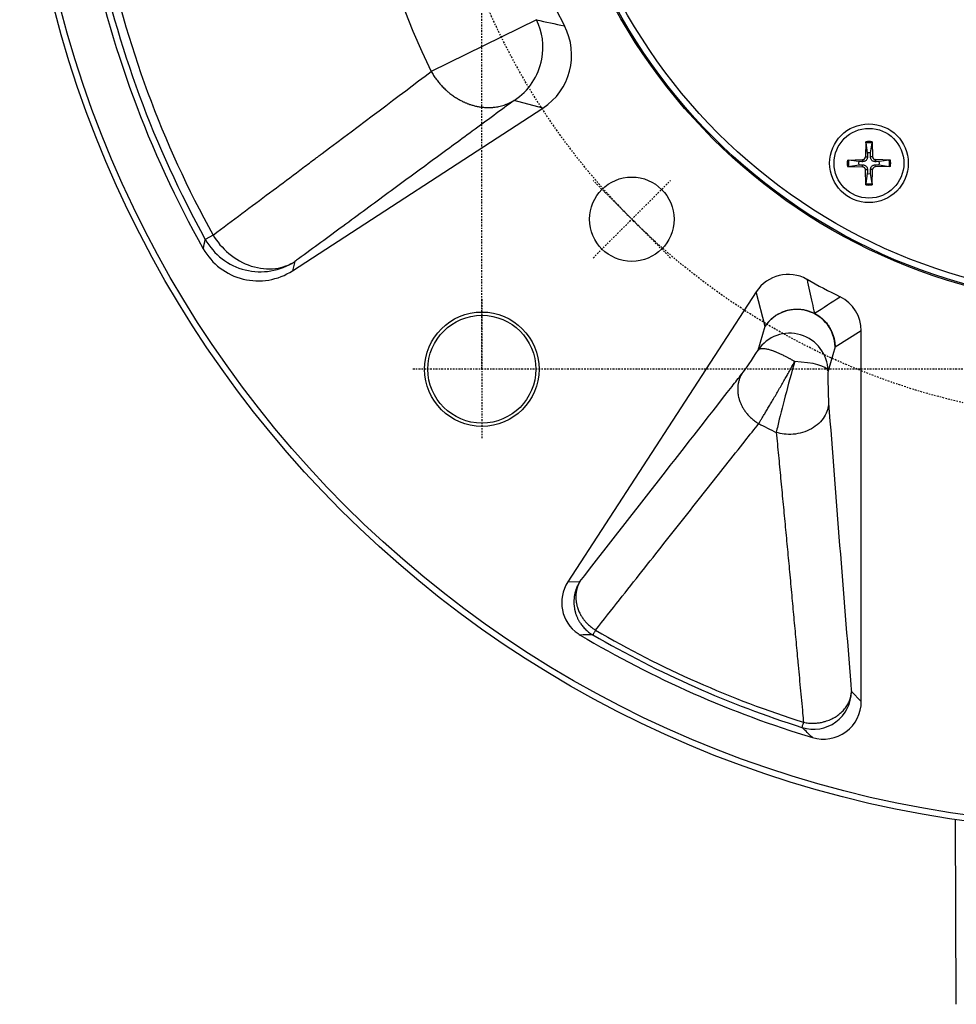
# Model space of a CAD drawing. Header units: millimetres. Extents: x 0 to 4378, y 0 to 2376.
# Tile 19 of 256: x 745 to 819, y 108 to 186. Entities that reach past the tile are written whole.
import ezdxf

# ---------------------------------------------------------------- set-up
doc = ezdxf.new("R2010")
doc.units = ezdxf.units.MM
doc.header["$LTSCALE"] = 0.2
doc.linetypes.add('CENTER2', pattern=[1.125, 0.75, -0.125, 0.125, -0.125])
doc.layers.add('02_Center Line', color=1, linetype='CENTER2')

# ---------------------------------------------------------------- blocks, each defined once
blk = doc.blocks.new('A$C59ad82da')
for p, q in [((-45.698, -22.465), (-53.984, -26.538)), ((-64.915, -42.24), (-45.187, -29.428)), ((-45.187, -29.428), (-47.45, -28.822)), ((-50.65, -31.173), (-50.65, -31.173)), ((-19.751, -32.081), (-19.784, -33.272)), ((-19.748, -32.172), (-19.63, -32.965)), ((-19.37, -32.965), (-19.252, -32.172)), ((-19.249, -32.081), (-19.216, -33.272)), ((-19.784, -33.272), (-19.624, -33.277)), ((-19.216, -33.272), (-19.376, -33.277)), ((-21.194, -33.524), (-20.003, -33.491)), ((-21.194, -34.026), (-20.003, -34.059)), ((-20.31, -33.645), (-21.103, -33.527)), ((-21.103, -34.023), (-20.31, -33.905)), ((-20.003, -33.491), (-19.998, -33.651)), ((-20.003, -34.059), (-19.998, -33.899)), ((-18.997, -33.491), (-19.002, -33.651)), ((-18.997, -34.059), (-19.002, -33.899)), ((-17.806, -33.524), (-18.997, -33.491)), ((-17.806, -34.026), (-18.997, -34.059)), ((-17.897, -33.527), (-18.69, -33.645)), ((-18.69, -33.905), (-17.897, -34.023)), ((-19.784, -34.278), (-19.624, -34.273)), ((-19.751, -35.469), (-19.784, -34.278)), ((-19.63, -34.585), (-19.748, -35.378)), ((-19.216, -34.278), (-19.376, -34.273)), ((-19.252, -35.378), (-19.37, -34.585)), ((-19.249, -35.469), (-19.216, -34.278)), ((-71.176, -39.429), (-71.789, -39.768)), ((-64.739, -41.527), (-64.915, -42.24)), ((-28.38, -43.893), (-43.228, -66.758)), ((-27.687, -46.625), (-28.38, -43.893)), ((-28.236, -48.488), (-27.682, -46.617)), ((-20.105, -46.981), (-22.174, -48.252)), ((-20.105, -76.172), (-20.105, -46.981)), ((-22.174, -48.249), (-22.728, -50.12)), ((-27.306, -52.816), (-27.306, -52.816)), ((-43.228, -66.758), (-42.272, -66.718)), ((-41.044, -70.563), (-41.044, -70.563)), ((-20.885, -75.386), (-20.105, -76.172)), ((-12.619, -100.031), (-12.696, -85.475))]:
    blk.add_line(p, q)
for centre, radius in [((0, 0), 86.413), ((0, 0), 85.93), ((0, 0), 45), ((0, 0), 44.9), ((0, 0), 44.4), ((-19.5, -33.775), 3.1), ((-19.5, -33.775), 2.75), ((-38.184, -38.184), 3.324), ((-50, -50), 4.507), ((-50, -50), 4.251)]:
    blk.add_circle(centre, radius)
for centre, radius, start, end in [((0, 0), 60.154, 153.82129, 206.17871), ((0, 0), 49.18, 152.18922, 207.81079), ((0, 0), 82.57, 191.06771, 209.3818), ((0, 0), 81.367, 191.52075, 208.98469), ((0, 0), 82.068, 191.52075, 208.98469), ((-47.897, -25.262), 4.97, 303.03261, 27.77929), ((0, 0), 57.8, 210.53421, 210.54484), ((0, 0), 57.8, 211.47405, 211.47423), ((0, 0), 59.221, 211.59014, 211.59032), ((-19.5, -33.775), 1.713, 81.58153, 98.41847), ((-19.5, -33.775), 1.622, 81.19212, 98.80788), ((-20.009, -33.266), 0.225, 271.61203, 358.38797), ((-19.5, -33.775), 0.82, 80.88542, 99.11458), ((-18.991, -33.266), 0.225, 181.61203, 268.38797), ((-19.5, -33.775), 1.713, 171.58153, 188.41847), ((-19.5, -33.775), 1.622, 171.19212, 188.80788), ((-19.5, -33.775), 0.82, 170.88542, 189.11458), ((-20.009, -34.284), 0.225, 1.61203, 88.38797), ((-18.991, -34.284), 0.225, 91.61203, 178.38797), ((-19.5, -33.775), 0.82, 350.88542, 9.11458), ((-19.5, -33.775), 1.622, 351.19212, 8.80788), ((-19.5, -33.775), 1.713, 351.58153, 8.41847), ((-19.5, -33.775), 0.82, 260.88542, 279.11458), ((-19.5, -33.775), 1.713, 261.58153, 278.41847), ((-19.5, -33.775), 1.622, 261.19212, 278.80788), ((0, 0), 49.355, 240.39561, 243.81516), ((0, 0), 49.5, 240.53359, 240.53984), ((0, 0), 49.5, 243.71647, 243.71737), ((0, 0), 59.221, 239.52293, 239.5284), ((0, 0), 57.8, 242.74704, 242.74706), ((0, 0), 59.221, 242.67402, 242.67406), ((0, 0), 61.167, 242.55951, 244.00942), ((-40.725, -68.38), 2.982, 147.07077, 235.30447), ((0, 0), 81.63, 239.81504, 252.41603), ((0, 0), 82.57, 239.22182, 253.13855), ((0, 0), 82.05, 239.81505, 252.41615), ((-23.087, -76.166), 2.982, 253.17077, 359.90141)]:
    blk.add_arc(centre, radius, start, end)
for centre, major_axis, ratio, start_param, end_param in [((-50.155, -24.656), (-1.287, -4.801), 0.998898, 1.646453, 2.28901), ((-50.155, -24.656), (-1.287, -4.801), 0.998898, 0.838349, 1.646453), ((-67.444, -37.361), (4.824, -1.195), 0.998696, 3.890851, 5.530421), ((-67.618, -38.065), (-1.196, -4.831), 0.998696, 5.468569, 7.101217), ((-25.863, -45.537), (-0.739, 2.917), 0.997463, 5.520092, 7.028694), ((-23.109, -46.986), (-2.561, -1.573), 0.998114, 2.591494, 3.703955), ((-25.169, -48.249), (2.876, -0.852), 0.983398, 0.29257, 2.847805), ((-25.724, -50.12), (-2.876, 0.852), 0.983398, 3.434163, 5.990659), ((-28.617, -48.886), (-1.102, -1.697), 0.052336, 0.545099, 1.841586), ((-25.724, -50.12), (3, -0.039), 0.243594, 0.053988, 1.450382), ((-40.721, -68.38), (-2.986, -0.125), 0.997939, 0.92294, 0.990744), ((-23.863, -75.385), (-2.125, -2.092), 0.997222, 0.487653, 2.362304), ((-23.887, -75.376), (-0.901, -2.843), 0.00017, 5.744394, 6.248318)]:
    blk.add_ellipse(centre, major_axis=major_axis, ratio=ratio, start_param=start_param, end_param=end_param)
for points in [[(-45.698, -22.465), (-44.963, -22.643), (-44.231, -22.803), (-43.5, -22.945)], [(-71.949, -40.511), (-71.897, -40.263), (-71.844, -40.015), (-71.789, -39.768)], [(-23.786, -45.597), (-23.102, -45.156), (-22.434, -44.722), (-21.779, -44.29)], [(-30.184, -51.227), (-30.182, -51.228), (-30.181, -51.229), (-30.179, -51.23)], [(-41.274, -70.917), (-41.599, -70.926), (-41.925, -70.934), (-42.252, -70.94)], [(-41.254, -70.925), (-41.265, -70.919), (-41.271, -70.916), (-41.274, -70.917)], [(-23.95, -79.02), (-24.223, -78.757), (-24.494, -78.492), (-24.762, -78.226)]]:
    blk.add_open_spline(points, degree=3)
for points, knots in [([(-71.176, -39.429), (-69.636, -38.28), (-68.15, -37.17), (-66.003, -35.565), (-65.3, -35.04), (-64.267, -34.266), (-63.755, -33.883), (-63.167, -33.443), (-62.917, -33.256), (-62.751, -33.131), (-62.682, -33.08), (-59.475, -30.676), (-56.608, -28.52), (-53.984, -26.538)], [0.0000014, 0.0000014, 0.0000014, 0.0000014, 0.25, 0.25, 0.375, 0.375, 0.4375, 0.46875, 0.484375, 0.484375, 0.5, 0.5, 1, 1, 1, 1]), ([(-53.984, -26.538), (-53.924, -26.645), (-53.862, -26.75), (-53.797, -26.853), (-53.73, -26.957), (-53.661, -27.058), (-53.588, -27.157), (-53.515, -27.257), (-53.439, -27.355), (-53.36, -27.45), (-53.281, -27.545), (-53.199, -27.637), (-53.114, -27.726), (-53.03, -27.815), (-52.943, -27.901), (-52.854, -27.985), (-52.822, -28.014), (-52.79, -28.043), (-52.758, -28.072), (-52.7, -28.123), (-52.64, -28.174), (-52.58, -28.223), (-52.488, -28.297), (-52.394, -28.369), (-52.298, -28.438), (-52.203, -28.506), (-52.105, -28.571), (-52.005, -28.633), (-51.908, -28.693), (-51.809, -28.751), (-51.707, -28.805), (-51.629, -28.847), (-51.549, -28.888), (-51.468, -28.926), (-51.439, -28.94), (-51.409, -28.953), (-51.379, -28.967), (-51.349, -28.981), (-51.318, -28.994), (-51.287, -29.007), (-51.256, -29.02), (-51.225, -29.033), (-51.195, -29.046), (-51.164, -29.058), (-51.133, -29.07), (-51.103, -29.081), (-51.071, -29.093), (-51.041, -29.105), (-51.012, -29.115), (-51.003, -29.118), (-50.994, -29.121), (-50.985, -29.124), (-50.977, -29.127), (-50.969, -29.13), (-50.961, -29.133), (-50.88, -29.161), (-50.796, -29.187), (-50.711, -29.211), (-50.62, -29.237), (-50.527, -29.26), (-50.432, -29.281), (-50.339, -29.301), (-50.245, -29.319), (-50.15, -29.333), (-50.056, -29.348), (-49.96, -29.359), (-49.863, -29.368), (-49.768, -29.376), (-49.672, -29.382), (-49.575, -29.384), (-49.511, -29.386), (-49.446, -29.386), (-49.38, -29.384), (-49.362, -29.384), (-49.342, -29.383), (-49.322, -29.382), (-49.302, -29.382), (-49.282, -29.381), (-49.262, -29.38), (-49.241, -29.379), (-49.221, -29.378), (-49.203, -29.376), (-49.181, -29.375), (-49.161, -29.373), (-49.144, -29.372), (-49.139, -29.372), (-49.135, -29.371), (-49.131, -29.371), (-49.094, -29.368), (-49.056, -29.364), (-49.017, -29.36), (-48.993, -29.357), (-48.97, -29.354), (-48.946, -29.351), (-48.884, -29.343), (-48.819, -29.333), (-48.753, -29.32), (-48.688, -29.308), (-48.622, -29.294), (-48.553, -29.278), (-48.487, -29.262), (-48.418, -29.243), (-48.348, -29.222), (-48.278, -29.201), (-48.206, -29.177), (-48.133, -29.151), (-48.064, -29.125), (-47.995, -29.098), (-47.924, -29.067), (-47.855, -29.037), (-47.785, -29.005), (-47.715, -28.969), (-47.646, -28.934), (-47.577, -28.897), (-47.507, -28.856), (-47.488, -28.845), (-47.469, -28.833), (-47.45, -28.822)], [0.0000002, 0.0000002, 0.0000002, 0.0000002, 0.0454901, 0.0454901, 0.0454901, 0.0916367, 0.0916367, 0.0916367, 0.1382421, 0.1382421, 0.1382421, 0.1846668, 0.1846668, 0.1846668, 0.2306151, 0.2306151, 0.2306151, 0.2468093, 0.2468093, 0.2468093, 0.275867, 0.275867, 0.275867, 0.3198633, 0.3198633, 0.3198633, 0.3630688, 0.3630688, 0.3630688, 0.4050684, 0.4050684, 0.4050684, 0.4375, 0.4375, 0.4375, 0.4490468, 0.4490468, 0.4490468, 0.4604109, 0.4604109, 0.4604109, 0.4718581, 0.4718581, 0.4718581, 0.483534, 0.483534, 0.483534, 0.4959874, 0.4959874, 0.4959874, 0.5, 0.5, 0.5, 0.5035639, 0.5035639, 0.5035639, 0.5404136, 0.5404136, 0.5404136, 0.5800915, 0.5800915, 0.5800915, 0.6187259, 0.6187259, 0.6187259, 0.6567872, 0.6567872, 0.6567872, 0.6940095, 0.6940095, 0.6940095, 0.71875, 0.71875, 0.71875, 0.7257213, 0.7257213, 0.7257213, 0.7325365, 0.7325365, 0.7325365, 0.7395471, 0.7395471, 0.7395471, 0.7477643, 0.7477643, 0.7477643, 0.75, 0.75, 0.75, 0.7705647, 0.7705647, 0.7705647, 0.7827938, 0.7827938, 0.7827938, 0.814809, 0.814809, 0.814809, 0.8460688, 0.8460688, 0.8460688, 0.8766042, 0.8766042, 0.8766042, 0.9074532, 0.9074532, 0.9074532, 0.9363443, 0.9363443, 0.9363443, 0.9647159, 0.9647159, 0.9647159, 0.9923943, 0.9923943, 0.9923943, 1, 1, 1, 1]), ([(-47.45, -28.822), (-48.507, -29.598), (-49.607, -30.407), (-50.751, -31.247), (-51.803, -32.02), (-52.891, -32.82), (-54.017, -33.646), (-55.101, -34.443), (-56.22, -35.265), (-57.372, -36.112), (-58.531, -36.964), (-59.725, -37.841), (-60.952, -38.744), (-62.089, -39.579), (-63.254, -40.436), (-64.449, -41.314), (-64.546, -41.385), (-64.642, -41.456), (-64.739, -41.527)], [0, 0, 0, 0, 0.2178305, 0.2178305, 0.2178305, 0.4182388, 0.4182388, 0.4182388, 0.6114284, 0.6114284, 0.6114284, 0.8057142, 0.8057142, 0.8057142, 0.9855009, 0.9855009, 0.9855009, 1, 1, 1, 1]), ([(-19.748, -32.172), (-19.749, -32.167), (-19.75, -32.16), (-19.751, -32.144), (-19.751, -32.132), (-19.751, -32.109), (-19.751, -32.094), (-19.751, -32.081)], [0.03461835, 0.03461835, 0.03461835, 0.03461835, 0.03765262, 0.03765262, 0.04141077, 0.04141077, 0.04522071, 0.04522071, 0.04522071, 0.04522071]), ([(-19.249, -32.081), (-19.249, -32.094), (-19.249, -32.109), (-19.249, -32.132), (-19.249, -32.144), (-19.25, -32.16), (-19.251, -32.167), (-19.252, -32.172)], [0.01516537, 0.01516537, 0.01516537, 0.01516537, 0.01897531, 0.01897531, 0.02273345, 0.02273345, 0.02576772, 0.02576772, 0.02576772, 0.02576772]), ([(-19.624, -33.277), (-19.624, -33.317), (-19.63, -33.357), (-19.649, -33.419), (-19.66, -33.447), (-19.691, -33.499), (-19.71, -33.524), (-19.751, -33.565), (-19.776, -33.584), (-19.828, -33.615), (-19.856, -33.626), (-19.918, -33.645), (-19.958, -33.651), (-19.998, -33.651)], [0.17143637, 0.17143637, 0.17143637, 0.17143637, 0.18383716, 0.18383716, 0.19255902, 0.19255902, 0.20128088, 0.20128088, 0.21000275, 0.21000275, 0.21872461, 0.21872461, 0.2311254, 0.2311254, 0.2311254, 0.2311254]), ([(-19.002, -33.651), (-19.042, -33.651), (-19.082, -33.645), (-19.144, -33.626), (-19.172, -33.615), (-19.224, -33.584), (-19.249, -33.565), (-19.29, -33.524), (-19.309, -33.499), (-19.34, -33.447), (-19.351, -33.419), (-19.37, -33.357), (-19.376, -33.317), (-19.376, -33.277)], [0.17143637, 0.17143637, 0.17143637, 0.17143637, 0.18383716, 0.18383716, 0.19255902, 0.19255902, 0.20128088, 0.20128088, 0.21000275, 0.21000275, 0.21872461, 0.21872461, 0.2311254, 0.2311254, 0.2311254, 0.2311254]), ([(-21.194, -33.524), (-21.181, -33.524), (-21.166, -33.524), (-21.143, -33.524), (-21.131, -33.524), (-21.115, -33.525), (-21.108, -33.526), (-21.103, -33.527)], [0.01516537, 0.01516537, 0.01516537, 0.01516537, 0.01897531, 0.01897531, 0.02273345, 0.02273345, 0.02576772, 0.02576772, 0.02576772, 0.02576772]), ([(-21.103, -34.023), (-21.108, -34.024), (-21.115, -34.025), (-21.131, -34.026), (-21.143, -34.026), (-21.166, -34.026), (-21.181, -34.026), (-21.194, -34.026)], [0.03461835, 0.03461835, 0.03461835, 0.03461835, 0.03765262, 0.03765262, 0.04141077, 0.04141077, 0.04522071, 0.04522071, 0.04522071, 0.04522071]), ([(-19.998, -33.899), (-19.958, -33.899), (-19.918, -33.905), (-19.856, -33.924), (-19.828, -33.935), (-19.776, -33.966), (-19.751, -33.985), (-19.71, -34.026), (-19.691, -34.051), (-19.66, -34.103), (-19.649, -34.131), (-19.63, -34.193), (-19.624, -34.233), (-19.624, -34.273)], [0.17143637, 0.17143637, 0.17143637, 0.17143637, 0.18383716, 0.18383716, 0.19255902, 0.19255902, 0.20128088, 0.20128088, 0.21000275, 0.21000275, 0.21872461, 0.21872461, 0.2311254, 0.2311254, 0.2311254, 0.2311254]), ([(-19.376, -34.273), (-19.376, -34.233), (-19.37, -34.193), (-19.351, -34.131), (-19.34, -34.103), (-19.309, -34.051), (-19.29, -34.026), (-19.249, -33.985), (-19.224, -33.966), (-19.172, -33.935), (-19.144, -33.924), (-19.082, -33.905), (-19.042, -33.899), (-19.002, -33.899)], [0.17143637, 0.17143637, 0.17143637, 0.17143637, 0.18383716, 0.18383716, 0.19255902, 0.19255902, 0.20128088, 0.20128088, 0.21000275, 0.21000275, 0.21872461, 0.21872461, 0.2311254, 0.2311254, 0.2311254, 0.2311254]), ([(-17.897, -33.527), (-17.892, -33.526), (-17.885, -33.525), (-17.869, -33.524), (-17.857, -33.524), (-17.834, -33.524), (-17.819, -33.524), (-17.806, -33.524)], [0.03461835, 0.03461835, 0.03461835, 0.03461835, 0.03765262, 0.03765262, 0.04141077, 0.04141077, 0.04522071, 0.04522071, 0.04522071, 0.04522071]), ([(-17.806, -34.026), (-17.819, -34.026), (-17.834, -34.026), (-17.857, -34.026), (-17.869, -34.026), (-17.885, -34.025), (-17.892, -34.024), (-17.897, -34.023)], [0.01516537, 0.01516537, 0.01516537, 0.01516537, 0.01897531, 0.01897531, 0.02273345, 0.02273345, 0.02576772, 0.02576772, 0.02576772, 0.02576772]), ([(-19.751, -35.469), (-19.751, -35.456), (-19.751, -35.441), (-19.751, -35.418), (-19.751, -35.406), (-19.75, -35.39), (-19.749, -35.383), (-19.748, -35.378)], [0.01516537, 0.01516537, 0.01516537, 0.01516537, 0.01897531, 0.01897531, 0.02273345, 0.02273345, 0.02576772, 0.02576772, 0.02576772, 0.02576772]), ([(-19.252, -35.378), (-19.251, -35.383), (-19.25, -35.39), (-19.249, -35.406), (-19.249, -35.418), (-19.249, -35.441), (-19.249, -35.456), (-19.249, -35.469)], [0.03461835, 0.03461835, 0.03461835, 0.03461835, 0.03765262, 0.03765262, 0.04141077, 0.04141077, 0.04522071, 0.04522071, 0.04522071, 0.04522071]), ([(-71.176, -39.429), (-70.867, -39.944), (-70.448, -40.455), (-69.414, -41.319), (-68.801, -41.668), (-67.524, -42.077), (-66.866, -42.136), (-65.687, -41.989), (-65.171, -41.789), (-64.739, -41.527)], [0, 0, 0, 0, 0.251514, 0.251514, 0.503027, 0.503027, 0.754541, 0.754541, 1, 1, 1, 1]), ([(-24.382, -42.912), (-24.321, -43.224), (-24.257, -43.537), (-24.19, -43.85), (-24.124, -44.16), (-24.054, -44.47), (-23.982, -44.78), (-23.918, -45.051), (-23.852, -45.322), (-23.786, -45.597)], [0.0000114, 0.0000114, 0.0000114, 0.0000114, 0.3506935, 0.3506935, 0.3506935, 0.6974868, 0.6974868, 0.6974868, 0.9999999, 0.9999999, 0.9999999, 0.9999999]), ([(-27.682, -46.618), (-27.627, -46.534), (-27.567, -46.452), (-27.504, -46.374), (-27.441, -46.296), (-27.373, -46.221), (-27.303, -46.15), (-27.232, -46.079), (-27.157, -46.011), (-27.079, -45.947), (-27.001, -45.883), (-26.92, -45.823), (-26.837, -45.767), (-26.753, -45.711), (-26.666, -45.66), (-26.577, -45.613), (-26.487, -45.565), (-26.396, -45.523), (-26.302, -45.485), (-26.209, -45.447), (-26.113, -45.413), (-26.016, -45.385), (-25.988, -45.377), (-25.959, -45.369), (-25.93, -45.361), (-25.833, -45.336), (-25.734, -45.315), (-25.634, -45.3), (-25.61, -45.296), (-25.587, -45.292), (-25.563, -45.289)], [0, 0, 0, 0, 0.0683722, 0.0683722, 0.0683722, 0.1367975, 0.1367975, 0.1367975, 0.2052767, 0.2052767, 0.2052767, 0.2738093, 0.2738093, 0.2738093, 0.3424257, 0.3424257, 0.3424257, 0.4110771, 0.4110771, 0.4110771, 0.4797803, 0.4797803, 0.4797803, 0.5, 0.5, 0.5, 0.568551, 0.568551, 0.568551, 0.5849762, 0.5849762, 0.5849762, 0.5849762]), ([(-25.563, -45.289), (-25.487, -45.279), (-25.41, -45.272), (-25.334, -45.268), (-25.234, -45.263), (-25.133, -45.262), (-25.032, -45.267), (-24.932, -45.271), (-24.832, -45.281), (-24.733, -45.296), (-24.633, -45.31), (-24.535, -45.33), (-24.438, -45.354), (-24.34, -45.379), (-24.245, -45.408), (-24.15, -45.442), (-24.056, -45.476), (-23.964, -45.515), (-23.874, -45.558), (-23.845, -45.572), (-23.816, -45.586), (-23.786, -45.597)], [0.5849762, 0.5849762, 0.5849762, 0.5849762, 0.6370334, 0.6370334, 0.6370334, 0.7054426, 0.7054426, 0.7054426, 0.7737757, 0.7737757, 0.7737757, 0.8420044, 0.8420044, 0.8420044, 0.9101616, 0.9101616, 0.9101616, 0.9782279, 0.9782279, 0.9782279, 1, 1, 1, 1]), ([(-23.786, -45.597), (-23.696, -45.642), (-23.609, -45.693), (-23.525, -45.748), (-23.44, -45.804), (-23.359, -45.864), (-23.281, -45.927), (-23.203, -45.991), (-23.128, -46.059), (-23.056, -46.13), (-22.985, -46.201), (-22.917, -46.276), (-22.853, -46.354), (-22.789, -46.432), (-22.729, -46.514), (-22.673, -46.598), (-22.618, -46.682), (-22.566, -46.769), (-22.519, -46.858), (-22.516, -46.864), (-22.513, -46.87), (-22.51, -46.875)], [0, 0, 0, 0, 0.0926738, 0.0926738, 0.0926738, 0.1853856, 0.1853856, 0.1853856, 0.2781283, 0.2781283, 0.2781283, 0.3709203, 0.3709203, 0.3709203, 0.4637199, 0.4637199, 0.4637199, 0.5565211, 0.5565211, 0.5565211, 0.5623911, 0.5623911, 0.5623911, 0.5623911]), ([(-22.51, -46.875), (-22.467, -46.959), (-22.427, -47.045), (-22.392, -47.133), (-22.354, -47.227), (-22.321, -47.322), (-22.293, -47.419), (-22.265, -47.516), (-22.241, -47.614), (-22.223, -47.713), (-22.205, -47.813), (-22.192, -47.913), (-22.183, -48.013), (-22.177, -48.092), (-22.174, -48.17), (-22.174, -48.249)], [0.5623911, 0.5623911, 0.5623911, 0.5623911, 0.6493179, 0.6493179, 0.6493179, 0.7421128, 0.7421128, 0.7421128, 0.8348841, 0.8348841, 0.8348841, 0.9276297, 0.9276297, 0.9276297, 1, 1, 1, 1]), ([(-25.354, -49.399), (-25.376, -49.385), (-25.398, -49.372), (-25.419, -49.359), (-25.442, -49.346), (-25.464, -49.332), (-25.487, -49.319), (-25.51, -49.306), (-25.533, -49.292), (-25.556, -49.279), (-25.58, -49.265), (-25.604, -49.251), (-25.628, -49.238), (-25.653, -49.223), (-25.679, -49.209), (-25.704, -49.195), (-25.731, -49.179), (-25.759, -49.164), (-25.787, -49.148), (-25.817, -49.132), (-25.846, -49.116), (-25.876, -49.099), (-25.908, -49.082), (-25.94, -49.065), (-25.973, -49.048), (-26.008, -49.029), (-26.044, -49.011), (-26.079, -48.993), (-26.119, -48.973), (-26.158, -48.953), (-26.198, -48.933), (-26.243, -48.911), (-26.287, -48.89), (-26.332, -48.869), (-26.375, -48.848), (-26.417, -48.829), (-26.46, -48.809), (-26.5, -48.791), (-26.54, -48.773), (-26.579, -48.755), (-26.618, -48.738), (-26.657, -48.721), (-26.696, -48.704), (-26.731, -48.689), (-26.766, -48.674), (-26.801, -48.659), (-26.835, -48.645), (-26.869, -48.631), (-26.902, -48.618), (-26.935, -48.605), (-26.968, -48.593), (-27, -48.581), (-27.008, -48.578), (-27.015, -48.576), (-27.023, -48.573), (-27.063, -48.559), (-27.103, -48.545), (-27.142, -48.532), (-27.156, -48.528), (-27.17, -48.523), (-27.184, -48.519), (-27.233, -48.503), (-27.282, -48.489), (-27.329, -48.477), (-27.377, -48.464), (-27.423, -48.452), (-27.468, -48.443), (-27.515, -48.432), (-27.559, -48.424), (-27.602, -48.416), (-27.646, -48.409), (-27.688, -48.403), (-27.728, -48.399), (-27.769, -48.394), (-27.808, -48.391), (-27.845, -48.389), (-27.884, -48.388), (-27.92, -48.388), (-27.954, -48.389), (-27.99, -48.391), (-28.024, -48.395), (-28.055, -48.401), (-28.088, -48.407), (-28.118, -48.416), (-28.145, -48.427), (-28.174, -48.439), (-28.198, -48.454), (-28.219, -48.472), (-28.225, -48.477), (-28.231, -48.482), (-28.236, -48.488)], [0, 0, 0, 0, 0.017508, 0.017508, 0.017508, 0.035866, 0.035866, 0.035866, 0.055136, 0.055136, 0.055136, 0.075382, 0.075382, 0.075382, 0.096671, 0.096671, 0.096671, 0.11972, 0.11972, 0.11972, 0.14408, 0.14408, 0.14408, 0.170014, 0.170014, 0.170014, 0.19797, 0.19797, 0.19797, 0.228676, 0.228676, 0.228676, 0.2629, 0.2629, 0.2629, 0.295785, 0.295785, 0.295785, 0.32671, 0.32671, 0.32671, 0.357648, 0.357648, 0.357648, 0.386361, 0.386361, 0.386361, 0.41489, 0.41489, 0.41489, 0.443561, 0.443561, 0.443561, 0.450463, 0.450463, 0.450463, 0.487056, 0.487056, 0.487056, 0.5, 0.5, 0.5, 0.546905, 0.546905, 0.546905, 0.594292, 0.594292, 0.594292, 0.642806, 0.642806, 0.642806, 0.692325, 0.692325, 0.692325, 0.743218, 0.743218, 0.743218, 0.796014, 0.796014, 0.796014, 0.853304, 0.853304, 0.853304, 0.914979, 0.914979, 0.914979, 0.981344, 0.981344, 0.981344, 1, 1, 1, 1]), ([(-28.187, -54.284), (-28.152, -54.227), (-28.114, -54.164), (-28.075, -54.098), (-28.033, -54.03), (-27.99, -53.958), (-27.944, -53.882), (-27.897, -53.805), (-27.848, -53.723), (-27.797, -53.639), (-27.744, -53.55), (-27.689, -53.458), (-27.632, -53.363), (-27.607, -53.32), (-27.581, -53.277), (-27.555, -53.233), (-27.492, -53.129), (-27.428, -53.022), (-27.362, -52.911), (-27.294, -52.796), (-27.224, -52.678), (-27.153, -52.557), (-27.081, -52.436), (-27.008, -52.312), (-26.934, -52.186), (-26.859, -52.058), (-26.783, -51.928), (-26.706, -51.796), (-26.632, -51.667), (-26.556, -51.537), (-26.48, -51.405), (-26.406, -51.277), (-26.332, -51.147), (-26.257, -51.017), (-26.186, -50.892), (-26.114, -50.767), (-26.043, -50.641), (-25.984, -50.537), (-25.925, -50.432), (-25.867, -50.327), (-25.799, -50.208), (-25.733, -50.088), (-25.667, -49.969), (-25.602, -49.853), (-25.539, -49.738), (-25.476, -49.624), (-25.435, -49.548), (-25.394, -49.473), (-25.354, -49.399)], [0.0000001, 0.0000001, 0.0000001, 0.0000001, 0.0609244, 0.0609244, 0.0609244, 0.1238844, 0.1238844, 0.1238844, 0.1882119, 0.1882119, 0.1882119, 0.2549256, 0.2549256, 0.2549256, 0.2845892, 0.2845892, 0.2845892, 0.354935, 0.354935, 0.354935, 0.4275818, 0.4275818, 0.4275818, 0.5, 0.5, 0.5, 0.5730807, 0.5730807, 0.5730807, 0.6441815, 0.6441815, 0.6441815, 0.7135056, 0.7135056, 0.7135056, 0.7798834, 0.7798834, 0.7798834, 0.8349928, 0.8349928, 0.8349928, 0.8981696, 0.8981696, 0.8981696, 0.9594871, 0.9594871, 0.9594871, 0.9999998, 0.9999998, 0.9999998, 0.9999998]), ([(-25.354, -49.399), (-25.865, -51.171), (-26.385, -53.163), (-26.685, -54.453), (-26.729, -54.639), (-26.767, -54.809), (-26.8, -54.961), (-26.802, -54.968), (-26.803, -54.974), (-26.805, -54.981)], [0, 0, 0, 0, 0.869289, 0.869289, 0.869289, 0.9945296, 0.9945296, 0.9945296, 0.9999998, 0.9999998, 0.9999998, 0.9999998]), ([(-42.269, -66.72), (-38.276, -61.598), (-34.281, -56.478), (-30.286, -51.358), (-30.028, -51.028), (-29.771, -50.698), (-29.513, -50.368)], [0.0000005, 0.0000005, 0.0000005, 0.0000005, 0.9394558, 0.9394558, 0.9394558, 0.9999988, 0.9999988, 0.9999988, 0.9999988]), ([(-29.513, -50.368), (-29.561, -50.447), (-29.603, -50.528), (-29.641, -50.612), (-29.678, -50.695), (-29.71, -50.78), (-29.736, -50.867), (-29.762, -50.949), (-29.783, -51.034), (-29.8, -51.12), (-29.815, -51.204), (-29.827, -51.289), (-29.834, -51.375), (-29.841, -51.462), (-29.844, -51.55), (-29.842, -51.638), (-29.84, -51.721), (-29.835, -51.804), (-29.825, -51.888), (-29.824, -51.893), (-29.824, -51.899), (-29.823, -51.904), (-29.815, -51.968), (-29.805, -52.032), (-29.793, -52.095), (-29.781, -52.159), (-29.766, -52.223), (-29.749, -52.286), (-29.741, -52.318), (-29.732, -52.349), (-29.722, -52.381), (-29.718, -52.396), (-29.713, -52.412), (-29.708, -52.428), (-29.705, -52.434), (-29.703, -52.441), (-29.701, -52.448), (-29.699, -52.453), (-29.698, -52.459), (-29.696, -52.464), (-29.695, -52.468), (-29.693, -52.471), (-29.692, -52.475), (-29.666, -52.553), (-29.636, -52.631), (-29.602, -52.708), (-29.568, -52.788), (-29.529, -52.867), (-29.488, -52.945), (-29.445, -53.025), (-29.399, -53.103), (-29.349, -53.179), (-29.298, -53.259), (-29.243, -53.336), (-29.185, -53.411), (-29.124, -53.489), (-29.06, -53.564), (-28.993, -53.637), (-28.921, -53.715), (-28.845, -53.79), (-28.766, -53.861), (-28.684, -53.935), (-28.599, -54.005), (-28.51, -54.071), (-28.42, -54.138), (-28.327, -54.2), (-28.231, -54.258), (-28.216, -54.267), (-28.202, -54.276), (-28.187, -54.284)], [0.0000191, 0.0000191, 0.0000191, 0.0000191, 0.0658301, 0.0658301, 0.0658301, 0.1303316, 0.1303316, 0.1303316, 0.1916304, 0.1916304, 0.1916304, 0.251231, 0.251231, 0.251231, 0.3112647, 0.3112647, 0.3112647, 0.3675389, 0.3675389, 0.3675389, 0.3712983, 0.3712983, 0.3712983, 0.414161, 0.414161, 0.414161, 0.4570805, 0.4570805, 0.4570805, 0.4785403, 0.4785403, 0.4785403, 0.4892701, 0.4892701, 0.4892701, 0.4938049, 0.4938049, 0.4938049, 0.4976076, 0.4976076, 0.4976076, 0.5, 0.5, 0.5, 0.553608, 0.553608, 0.553608, 0.609407, 0.609407, 0.609407, 0.6665361, 0.6665361, 0.6665361, 0.7255536, 0.7255536, 0.7255536, 0.7868987, 0.7868987, 0.7868987, 0.8524345, 0.8524345, 0.8524345, 0.9204258, 0.9204258, 0.9204258, 0.9895583, 0.9895583, 0.9895583, 1, 1, 1, 1]), ([(-22.728, -50.12), (-22.734, -50.585), (-22.733, -51.079), (-22.716, -51.985), (-22.701, -52.391), (-22.68, -52.666)], [0, 0, 0, 0, 0.5, 0.5, 1, 1, 1, 1]), ([(-22.68, -52.666), (-22.693, -53.004), (-22.794, -53.383), (-23.247, -54.108), (-23.602, -54.449), (-24.478, -54.94), (-24.99, -55.086), (-25.966, -55.163), (-26.425, -55.099), (-26.805, -54.981)], [0, 0, 0, 0, 0.25, 0.25, 0.5, 0.5, 0.75, 0.75, 0.9999999, 0.9999999, 0.9999999, 0.9999999]), ([(-22.68, -52.666), (-22.104, -60.268), (-21.518, -67.602), (-20.914, -75.025), (-20.899, -75.205), (-20.885, -75.385)], [0.204142, 0.204142, 0.204142, 0.204142, 0.795858, 0.795858, 0.8105794, 0.8105794, 0.8105794, 0.8105794]), ([(-41.043, -70.561), (-40.403, -69.749), (-39.776, -68.954), (-39.162, -68.175), (-38.557, -67.409), (-37.965, -66.659), (-37.385, -65.925), (-36.797, -65.18), (-36.223, -64.452), (-35.661, -63.741), (-35.09, -63.018), (-34.533, -62.313), (-33.989, -61.624), (-33.431, -60.917), (-32.887, -60.228), (-32.357, -59.557), (-31.818, -58.875), (-31.294, -58.212), (-30.784, -57.567), (-30.259, -56.903), (-29.75, -56.259), (-29.256, -55.636), (-28.892, -55.175), (-28.536, -54.726), (-28.187, -54.284)], [0.0000939, 0.0000939, 0.0000939, 0.0000939, 0.125, 0.125, 0.125, 0.2480011, 0.2480011, 0.2480011, 0.3728236, 0.3728236, 0.3728236, 0.4996413, 0.4996413, 0.4996413, 0.6299886, 0.6299886, 0.6299886, 0.7625555, 0.7625555, 0.7625555, 0.8991698, 0.8991698, 0.8991698, 0.9999998, 0.9999998, 0.9999998, 0.9999998]), ([(-26.805, -54.981), (-26.747, -55.586), (-26.69, -56.188), (-26.574, -57.39), (-26.517, -57.99), (-26.4, -59.203), (-26.341, -59.817), (-26.226, -61.024), (-26.169, -61.617), (-26.056, -62.8), (-26.001, -63.391), (-25.89, -64.569), (-25.835, -65.156), (-25.722, -66.359), (-25.665, -66.973), (-25.555, -68.17), (-25.501, -68.754), (-25.394, -69.918), (-25.34, -70.499), (-25.233, -71.66), (-25.18, -72.239), (-25.118, -72.903), (-25.11, -72.989), (-25.039, -73.747), (-24.977, -74.419), (-24.852, -75.76), (-24.789, -76.43), (-24.705, -77.338), (-24.683, -77.576), (-24.66, -77.815)], [0, 0, 0, 0, 0.0769538, 0.0769538, 0.1539378, 0.1539378, 0.2332356, 0.2332356, 0.3102797, 0.3102797, 0.387345, 0.387345, 0.4644327, 0.4644327, 0.5454046, 0.5454046, 0.6225506, 0.6225506, 0.6997156, 0.6997156, 0.7769044, 0.7769044, 0.7883204, 0.7883204, 0.8781041, 0.8781041, 0.9679009, 0.9679009, 1, 1, 1, 1]), ([(-42.271, -66.723), (-42.31, -66.77), (-42.34, -66.822), (-42.368, -66.872), (-42.398, -66.924), (-42.424, -66.976), (-42.448, -67.026), (-42.473, -67.077), (-42.495, -67.127), (-42.515, -67.175), (-42.536, -67.224), (-42.554, -67.271), (-42.57, -67.316), (-42.581, -67.345), (-42.591, -67.374), (-42.6, -67.402), (-42.605, -67.419), (-42.611, -67.436), (-42.615, -67.451), (-42.62, -67.468), (-42.625, -67.483), (-42.63, -67.499), (-42.634, -67.515), (-42.639, -67.53), (-42.643, -67.546), (-42.647, -67.562), (-42.652, -67.579), (-42.656, -67.596), (-42.66, -67.613), (-42.665, -67.63), (-42.669, -67.649), (-42.672, -67.661), (-42.675, -67.673), (-42.677, -67.687), (-42.689, -67.739), (-42.698, -67.789), (-42.706, -67.836), (-42.714, -67.884), (-42.72, -67.928), (-42.725, -67.969), (-42.727, -67.989), (-42.729, -68.008), (-42.731, -68.026), (-42.734, -68.051), (-42.736, -68.074), (-42.738, -68.096), (-42.739, -68.118), (-42.741, -68.139), (-42.742, -68.158), (-42.743, -68.179), (-42.744, -68.197), (-42.745, -68.215), (-42.746, -68.234), (-42.747, -68.252), (-42.747, -68.269), (-42.748, -68.286), (-42.748, -68.303), (-42.748, -68.32), (-42.748, -68.336), (-42.748, -68.353), (-42.748, -68.37), (-42.748, -68.377), (-42.748, -68.384), (-42.748, -68.391), (-42.747, -68.41), (-42.746, -68.431), (-42.745, -68.454), (-42.744, -68.478), (-42.743, -68.503), (-42.741, -68.532), (-42.739, -68.559), (-42.737, -68.589), (-42.734, -68.622), (-42.731, -68.653), (-42.727, -68.688), (-42.722, -68.724), (-42.717, -68.762), (-42.711, -68.802), (-42.704, -68.845), (-42.697, -68.885), (-42.689, -68.927), (-42.68, -68.971), (-42.679, -68.974), (-42.679, -68.978), (-42.678, -68.981), (-42.673, -69.002), (-42.669, -69.02), (-42.665, -69.037), (-42.661, -69.055), (-42.657, -69.07), (-42.653, -69.085), (-42.649, -69.1), (-42.646, -69.114), (-42.642, -69.126), (-42.638, -69.14), (-42.635, -69.152), (-42.632, -69.164), (-42.628, -69.176), (-42.625, -69.188), (-42.621, -69.2), (-42.618, -69.211), (-42.614, -69.222), (-42.61, -69.235), (-42.599, -69.271), (-42.586, -69.31), (-42.571, -69.352), (-42.556, -69.393), (-42.54, -69.436), (-42.521, -69.481), (-42.506, -69.516), (-42.492, -69.55), (-42.477, -69.582), (-42.462, -69.616), (-42.446, -69.649), (-42.43, -69.68), (-42.414, -69.713), (-42.398, -69.744), (-42.381, -69.774), (-42.364, -69.805), (-42.347, -69.836), (-42.329, -69.866), (-42.313, -69.893), (-42.296, -69.92), (-42.279, -69.947), (-42.254, -69.987), (-42.227, -70.027), (-42.197, -70.069), (-42.168, -70.11), (-42.136, -70.153), (-42.102, -70.196), (-42.069, -70.238), (-42.033, -70.282), (-41.994, -70.325), (-41.956, -70.368), (-41.916, -70.412), (-41.872, -70.455), (-41.83, -70.497), (-41.785, -70.54), (-41.738, -70.582), (-41.691, -70.623), (-41.642, -70.664), (-41.59, -70.705), (-41.539, -70.744), (-41.485, -70.783), (-41.429, -70.821), (-41.382, -70.854), (-41.332, -70.885), (-41.279, -70.914)], [0.0004607, 0.0004607, 0.0004607, 0.0004607, 0.0256399, 0.0256399, 0.0256399, 0.0521598, 0.0521598, 0.0521598, 0.0791732, 0.0791732, 0.0791732, 0.1069238, 0.1069238, 0.1069238, 0.125, 0.125, 0.125, 0.1364562, 0.1364562, 0.1364562, 0.1483272, 0.1483272, 0.1483272, 0.1599272, 0.1599272, 0.1599272, 0.1710246, 0.1710246, 0.1710246, 0.1812122, 0.1812122, 0.1812122, 0.1875, 0.1875, 0.1875, 0.2126507, 0.2126507, 0.2126507, 0.2379524, 0.2379524, 0.2379524, 0.25, 0.25, 0.25, 0.2667959, 0.2667959, 0.2667959, 0.2845912, 0.2845912, 0.2845912, 0.3035148, 0.3035148, 0.3035148, 0.3241068, 0.3241068, 0.3241068, 0.3453642, 0.3453642, 0.3453642, 0.3664666, 0.3664666, 0.3664666, 0.375, 0.375, 0.375, 0.3967371, 0.3967371, 0.3967371, 0.4179819, 0.4179819, 0.4179819, 0.4384931, 0.4384931, 0.4384931, 0.4586122, 0.4586122, 0.4586122, 0.4793061, 0.4793061, 0.4793061, 0.4984944, 0.4984944, 0.4984944, 0.5, 0.5, 0.5, 0.5089115, 0.5089115, 0.5089115, 0.5184838, 0.5184838, 0.5184838, 0.5288469, 0.5288469, 0.5288469, 0.5403442, 0.5403442, 0.5403442, 0.5519997, 0.5519997, 0.5519997, 0.5625, 0.5625, 0.5625, 0.5938345, 0.5938345, 0.5938345, 0.625, 0.625, 0.625, 0.6492538, 0.6492538, 0.6492538, 0.6745095, 0.6745095, 0.6745095, 0.7001859, 0.7001859, 0.7001859, 0.726164, 0.726164, 0.726164, 0.75, 0.75, 0.75, 0.7843889, 0.7843889, 0.7843889, 0.8180431, 0.8180431, 0.8180431, 0.8509457, 0.8509457, 0.8509457, 0.8831009, 0.8831009, 0.8831009, 0.9141576, 0.9141576, 0.9141576, 0.9446231, 0.9446231, 0.9446231, 0.9741908, 0.9741908, 0.9741908, 0.9991606, 0.9991606, 0.9991606, 0.9991606]), ([(-42.269, -66.72), (-42.289, -66.758), (-42.31, -66.795), (-42.331, -66.833), (-42.35, -66.87), (-42.369, -66.908), (-42.387, -66.947), (-42.403, -66.983), (-42.419, -67.02), (-42.434, -67.057), (-42.447, -67.091), (-42.46, -67.125), (-42.472, -67.16), (-42.483, -67.193), (-42.493, -67.225), (-42.503, -67.258), (-42.512, -67.289), (-42.52, -67.32), (-42.528, -67.351), (-42.535, -67.38), (-42.541, -67.409), (-42.547, -67.438), (-42.553, -67.465), (-42.558, -67.493), (-42.563, -67.521), (-42.568, -67.548), (-42.572, -67.575), (-42.576, -67.602), (-42.579, -67.628), (-42.582, -67.654), (-42.585, -67.68), (-42.586, -67.687), (-42.586, -67.694), (-42.587, -67.701), (-42.59, -67.738), (-42.593, -67.776), (-42.595, -67.813), (-42.596, -67.845), (-42.597, -67.878), (-42.597, -67.91), (-42.597, -67.939), (-42.596, -67.969), (-42.596, -67.998), (-42.595, -68.027), (-42.593, -68.055), (-42.591, -68.084), (-42.59, -68.111), (-42.588, -68.139), (-42.585, -68.167), (-42.582, -68.194), (-42.58, -68.222), (-42.576, -68.249), (-42.573, -68.276), (-42.569, -68.304), (-42.565, -68.331), (-42.562, -68.358), (-42.557, -68.385), (-42.553, -68.411), (-42.548, -68.438), (-42.543, -68.465), (-42.538, -68.491), (-42.532, -68.517), (-42.527, -68.544), (-42.521, -68.57), (-42.516, -68.589), (-42.511, -68.609), (-42.506, -68.628), (-42.496, -68.667), (-42.485, -68.706), (-42.473, -68.744), (-42.47, -68.752), (-42.468, -68.76), (-42.466, -68.767), (-42.448, -68.822), (-42.429, -68.878), (-42.408, -68.933), (-42.39, -68.982), (-42.37, -69.03), (-42.35, -69.078), (-42.331, -69.122), (-42.31, -69.166), (-42.289, -69.209), (-42.268, -69.252), (-42.246, -69.294), (-42.224, -69.335), (-42.201, -69.375), (-42.178, -69.416), (-42.154, -69.455), (-42.129, -69.494), (-42.104, -69.533), (-42.078, -69.571), (-42.053, -69.609), (-42.026, -69.646), (-41.998, -69.683), (-41.971, -69.72), (-41.942, -69.757), (-41.913, -69.793), (-41.883, -69.829), (-41.853, -69.865), (-41.821, -69.9), (-41.793, -69.932), (-41.765, -69.963), (-41.736, -69.994), (-41.691, -70.042), (-41.646, -70.088), (-41.599, -70.133), (-41.55, -70.178), (-41.501, -70.223), (-41.45, -70.266), (-41.399, -70.31), (-41.346, -70.352), (-41.291, -70.393), (-41.235, -70.436), (-41.177, -70.476), (-41.119, -70.515), (-41.094, -70.532), (-41.069, -70.548), (-41.044, -70.563)], [0.0000519, 0.0000519, 0.0000519, 0.0000519, 0.0314913, 0.0314913, 0.0314913, 0.0622936, 0.0622936, 0.0622936, 0.0909895, 0.0909895, 0.0909895, 0.1175568, 0.1175568, 0.1175568, 0.1423872, 0.1423872, 0.1423872, 0.1658011, 0.1658011, 0.1658011, 0.1874195, 0.1874195, 0.1874195, 0.2081674, 0.2081674, 0.2081674, 0.2281039, 0.2281039, 0.2281039, 0.2469788, 0.2469788, 0.2469788, 0.2518529, 0.2518529, 0.2518529, 0.2788254, 0.2788254, 0.2788254, 0.3024264, 0.3024264, 0.3024264, 0.3236549, 0.3236549, 0.3236549, 0.3439088, 0.3439088, 0.3439088, 0.3634129, 0.3634129, 0.3634129, 0.3823217, 0.3823217, 0.3823217, 0.400761, 0.400761, 0.400761, 0.4187184, 0.4187184, 0.4187184, 0.4365063, 0.4365063, 0.4365063, 0.4542216, 0.4542216, 0.4542216, 0.467633, 0.467633, 0.467633, 0.4947125, 0.4947125, 0.4947125, 0.5, 0.5, 0.5, 0.5388681, 0.5388681, 0.5388681, 0.5728777, 0.5728777, 0.5728777, 0.6043967, 0.6043967, 0.6043967, 0.635003, 0.635003, 0.635003, 0.6650257, 0.6650257, 0.6650257, 0.6947102, 0.6947102, 0.6947102, 0.7242747, 0.7242747, 0.7242747, 0.7539361, 0.7539361, 0.7539361, 0.7840535, 0.7840535, 0.7840535, 0.8109449, 0.8109449, 0.8109449, 0.8520047, 0.8520047, 0.8520047, 0.8940179, 0.8940179, 0.8940179, 0.9368156, 0.9368156, 0.9368156, 0.9813172, 0.9813172, 0.9813172, 1, 1, 1, 1]), ([(-41.044, -70.563), (-41.064, -70.598), (-41.083, -70.631), (-41.102, -70.662), (-41.12, -70.694), (-41.137, -70.724), (-41.152, -70.75), (-41.168, -70.777), (-41.182, -70.802), (-41.195, -70.823), (-41.207, -70.845), (-41.218, -70.864), (-41.227, -70.879), (-41.237, -70.895), (-41.244, -70.907), (-41.248, -70.915), (-41.251, -70.92), (-41.253, -70.923), (-41.254, -70.925)], [0, 0, 0, 0, 0.1629705, 0.1629705, 0.1629705, 0.3295622, 0.3295622, 0.3295622, 0.5043371, 0.5043371, 0.5043371, 0.6851811, 0.6851811, 0.6851811, 0.8799636, 0.8799636, 0.8799636, 0.9999561, 0.9999561, 0.9999561, 0.9999561]), ([(-24.66, -77.815), (-24.595, -77.829), (-24.526, -77.841), (-24.394, -77.861), (-24.33, -77.869), (-24.204, -77.881), (-24.142, -77.886), (-24.02, -77.891), (-23.96, -77.892), (-23.843, -77.891), (-23.785, -77.889), (-23.671, -77.882), (-23.615, -77.877), (-23.505, -77.864), (-23.451, -77.857), (-23.346, -77.84), (-23.295, -77.83), (-23.194, -77.809), (-23.144, -77.797), (-23.047, -77.772), (-23, -77.759), (-22.918, -77.734), (-22.883, -77.723), (-22.777, -77.689), (-22.705, -77.663), (-22.568, -77.608), (-22.501, -77.579), (-22.375, -77.518), (-22.315, -77.487), (-22.2, -77.422), (-22.145, -77.389), (-22.042, -77.323), (-21.995, -77.29), (-21.902, -77.221), (-21.855, -77.186), (-21.793, -77.134), (-21.776, -77.119), (-21.708, -77.061), (-21.659, -77.016), (-21.566, -76.924), (-21.521, -76.878), (-21.436, -76.782), (-21.396, -76.733), (-21.318, -76.632), (-21.28, -76.579), (-21.212, -76.474), (-21.181, -76.422), (-21.123, -76.316), (-21.097, -76.262), (-21.048, -76.154), (-21.027, -76.099), (-20.988, -75.987), (-20.97, -75.931), (-20.941, -75.817), (-20.928, -75.76), (-20.908, -75.644), (-20.9, -75.586), (-20.889, -75.48), (-20.886, -75.432), (-20.885, -75.385)], [0.0000033, 0.0000033, 0.0000033, 0.0000033, 0.0434816, 0.0434816, 0.0823748, 0.0823748, 0.1185208, 0.1185208, 0.1525641, 0.1525641, 0.1849255, 0.1849255, 0.2158942, 0.2158942, 0.2456789, 0.2456789, 0.273963, 0.273963, 0.3015154, 0.3015154, 0.3280418, 0.3280418, 0.3478527, 0.3478527, 0.3891243, 0.3891243, 0.428476, 0.428476, 0.4653441, 0.4653441, 0.5, 0.5, 0.531296, 0.531296, 0.5635106, 0.5635106, 0.5762214, 0.5762214, 0.6135271, 0.6135271, 0.65073, 0.65073, 0.6879413, 0.6879413, 0.7269371, 0.7269371, 0.7646698, 0.7646698, 0.8027847, 0.8027847, 0.8414088, 0.8414088, 0.8811786, 0.8811786, 0.9217822, 0.9217822, 0.9642821, 0.9642821, 0.9999072, 0.9999072, 0.9999072, 0.9999072]), ([(-24.762, -78.226), (-24.762, -78.226), (-24.763, -78.226), (-24.764, -78.226), (-24.764, -78.225), (-24.765, -78.225), (-24.767, -78.224), (-24.767, -78.224), (-24.768, -78.224), (-24.769, -78.223), (-24.77, -78.223), (-24.771, -78.222), (-24.772, -78.222), (-24.774, -78.221), (-24.775, -78.221), (-24.776, -78.221), (-24.777, -78.22), (-24.778, -78.22), (-24.779, -78.219), (-24.781, -78.219), (-24.782, -78.218), (-24.783, -78.218), (-24.785, -78.218), (-24.786, -78.217), (-24.788, -78.217)], [0, 0, 0, 0, 0.1917342, 0.1917342, 0.1917342, 0.3783505, 0.3783505, 0.3783505, 0.4665835, 0.4665835, 0.4665835, 0.607719, 0.607719, 0.607719, 0.7109994, 0.7109994, 0.7109994, 0.8053557, 0.8053557, 0.8053557, 0.9026569, 0.9026569, 0.9026569, 0.9999201, 0.9999201, 0.9999201, 0.9999201])]:
    blk.add_open_spline(points, degree=3, knots=knots)
for points, weights in [([(-19.63, -32.965), (-19.627, -33.157), (-19.624, -33.277)], [1, 1.25721835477, 1.49274833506]), ([(-19.376, -33.277), (-19.373, -33.157), (-19.37, -32.965)], [1.49274833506, 1.25721835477, 1]), ([(-19.998, -33.651), (-20.118, -33.648), (-20.31, -33.645)], [1.49274833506, 1.25721835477, 1]), ([(-20.31, -33.905), (-20.118, -33.902), (-19.998, -33.899)], [1, 1.25721835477, 1.49274833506]), ([(-18.69, -33.645), (-18.882, -33.648), (-19.002, -33.651)], [1, 1.25721835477, 1.49274833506]), ([(-19.002, -33.899), (-18.882, -33.902), (-18.69, -33.905)], [1.49274833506, 1.25721835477, 1]), ([(-19.624, -34.273), (-19.627, -34.393), (-19.63, -34.585)], [1.49274833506, 1.25721835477, 1]), ([(-19.37, -34.585), (-19.373, -34.393), (-19.376, -34.273)], [1, 1.25721835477, 1.49274833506])]:
    blk.add_rational_spline(points, weights, degree=2)
at = {"layer": '02_Center Line'}
for p, q in [((-41.241, -41.241), (-35.127, -35.127)), ((-35.127, -41.241), (-41.241, -35.127)), ((-50, -44.493), (-50, -55.507)), ((-44.493, -50), (-55.507, -50))]:
    blk.add_line(p, q, dxfattribs=at)
blk.add_lwpolyline([(-50, 50), (50, 50), (50, -50), (-50, -50)], close=True, dxfattribs=at)
blk.add_circle((0, 0), 54, dxfattribs=at)

msp = doc.modelspace()

# ---------------------------------------------------------------- block references
msp.add_blockref('A$C59ad82da', (831.411, 208.304))

doc.saveas('drawing.dxf')
